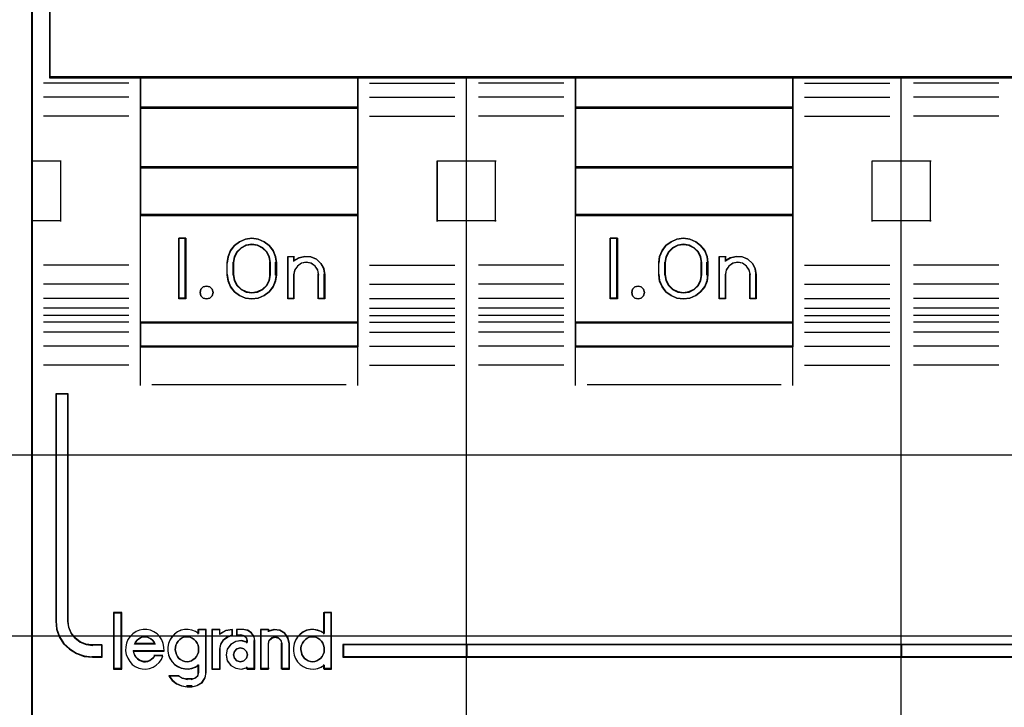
# Model space of a CAD drawing. Extents: x -543332 to -323966, y -9028 to 137422.
# Tile 152 of 250: x -442704 to -442297, y 25634 to 25919. Entities that reach past the tile are written whole.
import ezdxf

# ---------------------------------------------------------------- set-up
doc = ezdxf.new("R2010")
doc.units = 0
doc.header["$MEASUREMENT"] = 0
doc.layers.get('0').update_dxf_attribs({"color": 8})
doc.layers.add('30', color=7, linetype='Continuous')
doc.layers.add('45', color=8, linetype='Continuous')

# ---------------------------------------------------------------- blocks, each defined once
blk = doc.blocks.new('*U1119')
at = {"layer": '30', "color": 7}
blk.add_lwpolyline([(499.9802, -292.478694), (844.087401, -292.478694), (844.087401, -328.453624), (499.9802, -328.453624), (499.9802, -292.478694)], close=True, dxfattribs=at)
for points in [[(499.9802, -292.478694), (844.087401, -292.478694), (844.087401, -328.453624), (499.9802, -328.453624), (499.9802, -292.478694)], [(499.9802, -299.972919), (844.087401, -299.972919), (844.087401, -320.959398), (499.9802, -320.959398), (499.9802, -299.972919)]]:
    blk.add_lwpolyline(points, dxfattribs=at)
blk = doc.blocks.new('*U1123')
at = {"layer": '45', "color": 7}
blk.add_lwpolyline([(734.996973, -268.987078), (753.000435, -268.987078), (753.000435, -268.987078), (753.000435, -352.016739), (753.000435, -352.016739), (734.996973, -352.016739), (734.996973, -352.016739), (716.999358, -352.016739), (716.999358, -352.016739), (716.999358, -268.987078), (716.999358, -268.987078), (734.996973, -268.987078), (734.996973, -268.987078)], close=True, dxfattribs=at)
at = {"layer": '45', "color": 59}
blk.add_lwpolyline([(734.996974, -268.992375), (752.995133, -268.992375), (752.995133, -352.011443), (734.996974, -352.011443), (717.00466, -352.011443), (717.00466, -268.992375), (734.996974, -268.992375)], close=True, dxfattribs=at)
blk = doc.blocks.new('*U1124')
at = {"layer": '45', "color": 7}
for points in [[(770.994085, -268.997671), (752.971274, -268.997671), (752.971274, -351.066058), (770.994085, -351.066058), (789.00575, -351.066058), (807.028561, -351.066058), (807.028561, -268.997671), (789.00575, -268.997671), (770.994085, -268.997671)], [(775.496753, -305.340691), (784.503352, -305.340691), (789.006652, -305.340691), (793.515525, -305.340691), (802.527697, -305.340691), (806.273015, -305.340691), (806.273015, -301.924822), (806.273015, -301.287119), (798.771232, -301.043129), (791.263875, -300.876771), (783.756518, -300.799138), (776.243588, -300.799138), (768.736231, -300.876771), (761.2233, -301.043129), (753.721517, -301.287119), (753.721517, -301.924822), (753.721517, -305.340691), (757.472409, -305.340691), (766.479008, -305.340691), (770.993454, -305.340691), (775.496753, -305.340691)], [(766.507466, -306.59326), (766.507466, -305.303618), (757.470083, -305.303618), (757.470083, -306.59326), (766.507466, -306.59326)], [(775.481225, -305.303618), (775.481225, -306.59326), (784.518609, -306.59326), (784.518609, -305.303618), (775.481225, -305.303618)], [(766.507466, -306.558834), (757.470083, -306.558834), (757.470083, -309.069267), (766.507466, -309.069267), (766.507466, -306.558834)], [(775.481225, -306.558834), (775.481225, -309.069267), (784.518609, -309.069267), (784.518609, -306.558834), (775.481225, -306.558834)], [(766.507466, -311.042129), (766.507466, -309.032193), (757.470083, -309.032193), (757.470083, -311.042129), (766.507466, -311.042129)], [(784.518609, -311.042129), (784.518609, -309.032193), (775.481225, -309.032193), (775.481225, -311.042129), (784.518609, -311.042129)], [(766.507466, -315.485701), (766.507466, -311.007703), (757.470083, -311.007703), (757.470083, -315.485701), (766.507466, -315.485701)], [(775.481225, -311.007703), (775.481225, -315.485701), (784.518609, -315.485701), (784.518609, -311.007703), (775.481225, -311.007703)], [(759.365574, -311.987513), (759.365574, -314.497946), (759.079262, -314.497946), (759.079262, -311.987513), (759.365574, -311.987513)], [(761.080794, -312.991686), (761.120435, -312.735064), (761.222367, -312.495179), (761.380929, -312.283186), (761.596119, -312.126982), (761.839624, -312.026564), (762.100118, -311.987513), (762.360612, -312.026564), (762.60978, -312.126982), (762.819307, -312.283186), (762.983532, -312.495179), (763.085464, -312.735064), (763.119442, -312.991686), (763.119442, -313.493773), (763.085464, -313.755974), (762.983532, -313.99586), (762.819307, -314.202273), (762.60978, -314.358478), (762.360612, -314.464474), (762.100118, -314.497946), (761.839624, -314.464474), (761.596119, -314.358478), (761.380929, -314.202273), (761.222367, -313.99586), (761.120435, -313.755974), (761.080794, -313.493773), (761.080794, -312.991686)], [(762.875546, -313.49331), (762.875546, -312.989502), (762.835624, -312.754391), (762.727264, -312.552868), (762.55617, -312.384932), (762.33945, -312.272975), (762.099918, -312.23379), (761.860385, -312.272975), (761.655072, -312.384932), (761.478274, -312.552868), (761.369914, -312.754391), (761.329992, -312.989502), (761.329992, -313.49331), (761.369914, -313.72842), (761.478274, -313.941139), (761.655072, -314.103477), (761.860385, -314.209836), (762.099918, -314.249021), (762.33945, -314.209836), (762.55617, -314.103477), (762.727264, -313.941139), (762.835624, -313.72842), (762.875546, -313.49331)], [(777.23356, -311.987513), (777.23356, -314.497946), (776.941946, -314.497946), (776.941946, -311.987513), (777.23356, -311.987513)], [(780.477289, -312.126982), (780.681493, -312.283186), (780.851663, -312.495179), (780.953765, -312.735064), (780.982126, -312.991686), (780.982126, -313.493773), (780.953765, -313.755974), (780.851663, -313.99586), (780.681493, -314.202273), (780.477289, -314.358478), (780.233379, -314.464474), (779.972452, -314.497946), (779.70018, -314.464474), (779.45627, -314.358478), (779.246393, -314.202273), (779.087568, -313.99586), (778.979794, -313.755974), (778.951432, -313.493773), (778.951432, -312.991686), (778.979794, -312.735064), (779.087568, -312.495179), (779.246393, -312.283186), (779.45627, -312.126982), (779.70018, -312.026564), (779.972452, -311.987513), (780.233379, -312.026564), (780.477289, -312.126982)], [(780.73558, -313.49331), (780.73558, -312.989502), (780.695716, -312.754391), (780.587515, -312.552868), (780.41667, -312.384932), (780.200267, -312.272975), (779.972474, -312.23379), (779.733292, -312.272975), (779.516888, -312.384932), (779.346044, -312.552868), (779.237842, -312.754391), (779.197979, -312.989502), (779.197979, -313.49331), (779.237842, -313.72842), (779.346044, -313.941139), (779.516888, -314.103477), (779.733292, -314.209836), (779.972474, -314.249021), (780.200267, -314.209836), (780.41667, -314.103477), (780.587515, -313.941139), (780.695716, -313.72842), (780.73558, -313.49331)], [(763.586024, -314.497946), (763.586024, -312.734288), (763.83666, -312.734288), (763.83666, -312.91964), (764.053119, -312.790455), (764.292363, -312.734288), (764.548695, -312.756755), (764.776546, -312.852239), (764.958827, -313.026358), (765.078449, -313.239795), (765.118323, -313.486932), (765.118323, -314.497946), (764.861991, -314.497946), (764.861991, -313.486932), (764.827813, -313.295962), (764.719584, -313.133077), (764.548695, -313.020742), (764.355022, -312.981424), (764.155652, -313.020742), (763.99046, -313.133077), (763.876534, -313.295962), (763.83666, -313.486932), (763.83666, -314.497946), (763.586024, -314.497946)], [(782.40999, -312.756755), (782.638236, -312.852239), (782.826538, -313.026358), (782.940661, -313.239795), (782.98631, -313.486932), (782.98631, -314.497946), (782.73524, -314.497946), (782.73524, -313.486932), (782.689591, -313.295962), (782.581174, -313.133077), (782.415696, -313.020742), (782.215982, -312.981424), (782.021973, -313.020742), (781.850789, -313.133077), (781.742373, -313.295962), (781.708136, -313.486932), (781.708136, -314.497946), (781.45136, -314.497946), (781.45136, -312.734288), (781.708136, -312.734288), (781.708136, -312.91964), (781.913557, -312.790455), (782.164627, -312.734288), (782.40999, -312.756755)], [(760.456387, -314.095783), (760.492264, -314.231809), (760.456387, -314.367834), (760.360714, -314.462461), (760.223184, -314.497946), (760.091634, -314.462461), (759.989981, -314.367834), (759.954104, -314.231809), (759.989981, -314.095783), (760.091634, -314.001156), (760.223184, -313.965671), (760.360714, -314.001156), (760.456387, -314.095783)], [(778.315898, -314.095783), (778.3576, -314.231809), (778.315898, -314.367834), (778.22058, -314.462461), (778.095475, -314.497946), (777.952498, -314.462461), (777.85718, -314.367834), (777.827393, -314.231809), (777.85718, -314.095783), (777.952498, -314.001156), (778.095475, -313.965671), (778.22058, -314.001156), (778.315898, -314.095783)], [(766.507466, -315.451275), (757.470083, -315.451275), (757.470083, -316.476104), (766.507466, -316.476104), (766.507466, -315.451275)], [(775.481225, -315.451275), (775.481225, -316.476104), (784.518609, -316.476104), (784.518609, -315.451275), (775.481225, -315.451275)], [(754.483861, -327.840681), (754.483861, -318.422484), (753.978667, -318.422484), (753.978667, -327.840681), (754.012725, -328.171725), (754.120576, -328.480699), (754.307895, -328.767603), (754.551977, -328.999334), (754.835794, -329.175891), (755.159346, -329.291756), (755.505602, -329.324861), (755.908622, -329.324861), (755.908622, -328.833812), (755.505602, -328.833812), (755.238814, -328.79519), (754.989055, -328.701395), (754.784707, -328.54139), (754.620094, -328.331729), (754.523596, -328.094481), (754.483861, -327.840681)], [(754.483861, -327.840681), (754.483861, -318.422484), (753.978667, -318.422484), (753.978667, -327.840681), (754.012725, -328.171725), (754.120576, -328.480699), (754.307895, -328.767603), (754.551977, -328.999334), (754.835794, -329.175891), (755.159346, -329.291756), (755.505602, -329.324861), (755.908622, -329.324861), (755.908622, -328.833812), (755.505602, -328.833812), (755.238814, -328.79519), (754.989055, -328.701395), (754.784707, -328.54139), (754.620094, -328.331729), (754.523596, -328.094481), (754.483861, -327.840681)], [(756.698631, -329.804173), (756.698631, -327.497647), (756.383158, -327.497647), (756.383158, -329.804173), (756.698631, -329.804173)], [(771.01688, -328.80053), (765.873869, -328.80053), (765.873869, -329.324861), (771.01688, -329.324861), (771.01688, -328.80053)], [(770.982416, -328.80053), (770.982416, -329.324861), (789.017418, -329.324861), (789.017418, -328.80053), (770.982416, -328.80053)], [(789.017418, -329.324861), (789.017418, -328.80053), (770.982416, -328.80053), (770.982416, -329.324861), (789.017418, -329.324861)], [(788.982955, -328.80053), (788.982955, -329.324861), (806.021167, -329.324861), (806.021167, -328.80053), (788.982955, -328.80053)]]:
    blk.add_lwpolyline(points, close=True, dxfattribs=at)
at = {"layer": '45', "color": 139}
for points in [[(770.994085, -268.997671), (752.971274, -268.997671), (752.971274, -351.066058), (770.994085, -351.066058), (789.00575, -351.066058), (807.028561, -351.066058), (807.028561, -268.997671), (789.00575, -268.997671), (770.994085, -268.997671)], [(770.999384, -269.016208), (752.98718, -269.016208), (752.98718, -351.05017), (770.999384, -351.05017), (789.00045, -351.05017), (807.012655, -351.05017), (807.012655, -269.016208), (789.00045, -269.016208), (770.999384, -269.016208)], [(760.492264, -314.231809), (760.456387, -314.095783), (760.360714, -314.001156), (760.223184, -313.965671), (760.091634, -314.001156), (759.989981, -314.095783), (759.954104, -314.231809), (759.989981, -314.367834), (760.091634, -314.462461), (760.223184, -314.497946), (760.360714, -314.462461), (760.456387, -314.367834), (760.492264, -314.231809)], [(778.3576, -314.231809), (778.315898, -314.095783), (778.22058, -314.001156), (778.095475, -313.965671), (777.952498, -314.001156), (777.85718, -314.095783), (777.827393, -314.231809), (777.85718, -314.367834), (777.952498, -314.462461), (778.095475, -314.497946), (778.22058, -314.462461), (778.315898, -314.367834), (778.3576, -314.231809)], [(759.416182, -329.512878), (759.502856, -329.50717), (759.595309, -329.478629), (759.676205, -329.427255), (759.745545, -329.375881), (759.809107, -329.295966), (759.855333, -329.210343), (759.890003, -329.119012), (759.895781, -329.021973), (759.895781, -328.924933), (759.872668, -328.827894), (759.83222, -328.742271), (759.780215, -328.656648), (759.716654, -328.593857), (759.635757, -328.542483), (759.549083, -328.502526), (759.462408, -328.485401), (759.369955, -328.485401), (759.277502, -328.502526), (759.190828, -328.542483), (759.121488, -328.593857), (759.052148, -328.656648), (758.994365, -328.742271), (758.953917, -328.827894), (758.94236, -328.924933), (758.930804, -329.021973), (758.948139, -329.119012), (758.97703, -329.210343), (759.017478, -329.295966), (759.08104, -329.375881), (759.150379, -329.427255), (759.237054, -329.478629), (759.323729, -329.50717), (759.416182, -329.512878)], [(764.617515, -329.512878), (764.70419, -329.50717), (764.790865, -329.478629), (764.877539, -329.427255), (764.946879, -329.375881), (765.01044, -329.295966), (765.056667, -329.210343), (765.091337, -329.119012), (765.097115, -329.021973), (765.097115, -328.924933), (765.074002, -328.827894), (765.033554, -328.742271), (764.981549, -328.656648), (764.917987, -328.593857), (764.837091, -328.542483), (764.750416, -328.502526), (764.657964, -328.485401), (764.571289, -328.485401), (764.478836, -328.502526), (764.392161, -328.542483), (764.317043, -328.593857), (764.253482, -328.656648), (764.195699, -328.742271), (764.161029, -328.827894), (764.132138, -328.924933), (764.132138, -329.021973), (764.149473, -329.119012), (764.172586, -329.210343), (764.218812, -329.295966), (764.282374, -329.375881), (764.351713, -329.427255), (764.438388, -329.478629), (764.525063, -329.50717), (764.617515, -329.512878)], [(761.915871, -329.231138), (761.874401, -329.084399), (761.767765, -328.984616), (761.625583, -328.943529), (761.4834, -328.984616), (761.376764, -329.084399), (761.335294, -329.231138), (761.376764, -329.372008), (761.4834, -329.477661), (761.625583, -329.512878), (761.767765, -329.477661), (761.874401, -329.372008), (761.915871, -329.231138)]]:
    blk.add_lwpolyline(points, close=True, dxfattribs=at)
for points in [[(753.721517, -297.478375), (753.721517, -305.340691)], [(806.273015, -305.303618), (753.721517, -305.303618)], [(757.470083, -305.303618), (757.470083, -316.476104)], [(757.470083, -305.303618), (766.507466, -305.303618)], [(766.470352, -305.303618), (766.470352, -316.476104)], [(770.982416, -351.066058), (770.982416, -305.303618)], [(775.481225, -305.303618), (775.481225, -316.476104)], [(775.481225, -305.303618), (784.518609, -305.303618)], [(784.481495, -305.303618), (784.481495, -316.476104)], [(788.982955, -351.066058), (788.982955, -305.303618)], [(757.006151, -305.557839), (753.472319, -305.557839)], [(766.9767, -305.557839), (770.510532, -305.557839)], [(775.011992, -305.557839), (771.47816, -305.557839)], [(784.98254, -305.557839), (788.521674, -305.557839)], [(793.023134, -305.557839), (789.489303, -305.557839)], [(757.006151, -306.145725), (753.472319, -306.145725)], [(766.9767, -306.145725), (770.510532, -306.145725)], [(775.011992, -306.145725), (771.47816, -306.145725)], [(784.98254, -306.145725), (788.521674, -306.145725)], [(793.023134, -306.145725), (789.489303, -306.145725)], [(757.470083, -306.558834), (766.507466, -306.558834)], [(775.481225, -306.558834), (784.518609, -306.558834)], [(757.006151, -306.937518), (753.472319, -306.937518)], [(766.9767, -306.937518), (770.510532, -306.937518)], [(775.011992, -306.937518), (771.47816, -306.937518)], [(784.98254, -306.937518), (788.521674, -306.937518)], [(793.023134, -306.937518), (789.489303, -306.937518)], [(752.971274, -308.78062), (754.209308, -308.78062)], [(754.172193, -308.78062), (754.172193, -311.285757)], [(769.773543, -311.285757), (769.773543, -308.78062)], [(769.773543, -308.78062), (771.01688, -308.78062)], [(770.982416, -308.78062), (772.215148, -308.78062)], [(772.180685, -308.78062), (772.180685, -311.285757)], [(787.784686, -311.285757), (787.784686, -308.78062)], [(787.784686, -308.78062), (789.017418, -308.78062)], [(788.982955, -308.78062), (790.226291, -308.78062)], [(790.191827, -308.78062), (790.191827, -311.285757)], [(757.470083, -309.032193), (766.507466, -309.032193)], [(775.481225, -309.032193), (784.518609, -309.032193)], [(757.470083, -311.007703), (766.507466, -311.007703)], [(775.481225, -311.007703), (784.518609, -311.007703)], [(752.971274, -311.248683), (754.209308, -311.248683)], [(769.773543, -311.248683), (771.01688, -311.248683)], [(770.982416, -311.248683), (772.215148, -311.248683)], [(787.784686, -311.248683), (789.017418, -311.248683)], [(788.982955, -311.248683), (790.226291, -311.248683)], [(759.365574, -311.987513), (759.079262, -311.987513)], [(759.079262, -311.987513), (759.079262, -314.497946)], [(759.33111, -311.987513), (759.33111, -314.497946)], [(763.119442, -313.012342), (763.085464, -312.750441), (762.983532, -312.505621), (762.819307, -312.289268), (762.60978, -312.12985), (762.360612, -312.027368), (762.100118, -311.987513), (761.839624, -312.027368), (761.596119, -312.12985), (761.380929, -312.289268), (761.222367, -312.505621), (761.120435, -312.750441), (761.080794, -313.012342)], [(762.875546, -313.012342), (762.835624, -312.770126), (762.727264, -312.562512), (762.55617, -312.3895), (762.33945, -312.274159), (762.099918, -312.23379), (761.860385, -312.274159), (761.655072, -312.3895), (761.478274, -312.562512), (761.369914, -312.770126), (761.329992, -313.012342)], [(777.23356, -311.987513), (776.941946, -311.987513)], [(776.941946, -311.987513), (776.941946, -314.497946)], [(777.196446, -311.987513), (777.196446, -314.497946)], [(780.982126, -313.012342), (780.953765, -312.750441), (780.851663, -312.505621), (780.681493, -312.289268), (780.477289, -312.12985), (780.233379, -312.027368), (779.972452, -311.987513), (779.70018, -312.027368), (779.45627, -312.12985), (779.246393, -312.289268), (779.087568, -312.505621), (778.979794, -312.750441), (778.951432, -313.012342)], [(780.73558, -313.012342), (780.695716, -312.770126), (780.587515, -312.562512), (780.41667, -312.3895), (780.200267, -312.274159), (779.972474, -312.23379), (779.733292, -312.274159), (779.516888, -312.3895), (779.346044, -312.562512), (779.237842, -312.770126), (779.197979, -313.012342)], [(761.080794, -313.507543), (761.080794, -312.977916)], [(761.329992, -313.507543), (761.329992, -312.977916)], [(762.838432, -313.507543), (762.838432, -312.977916)], [(763.084978, -313.507543), (763.084978, -312.977916)], [(763.586024, -312.734288), (763.867034, -312.734288)], [(763.586024, -312.734288), (763.586024, -314.497946)], [(763.829919, -312.734288), (763.829919, -312.951435)], [(765.118323, -313.507543), (765.07824, -313.253638), (764.957989, -313.034357), (764.774749, -312.855469), (764.545699, -312.75737), (764.288019, -312.734288), (764.047517, -312.791993), (763.829919, -312.924716)], [(764.869126, -313.507543), (764.834486, -313.307462), (764.724792, -313.136804), (764.551591, -313.019109), (764.355296, -312.977916), (764.153228, -313.019109), (763.9858, -313.136804), (763.870333, -313.307462), (763.829919, -313.507543)], [(778.951432, -313.507543), (778.951432, -312.977916)], [(779.197979, -313.507543), (779.197979, -312.977916)], [(780.701116, -313.507543), (780.701116, -312.977916)], [(780.945012, -313.507543), (780.945012, -312.977916)], [(781.45136, -312.734288), (781.737672, -312.734288)], [(781.45136, -312.734288), (781.45136, -314.497946)], [(781.703208, -312.734288), (781.703208, -312.951435)], [(782.98631, -313.507543), (782.940485, -313.253638), (782.825922, -313.034357), (782.636894, -312.855469), (782.407768, -312.75737), (782.161459, -312.734288), (781.909421, -312.791993), (781.703208, -312.924716)], [(782.742415, -313.507543), (782.696228, -313.307462), (782.586534, -313.136804), (782.419106, -313.019109), (782.217038, -312.977916), (782.020743, -313.019109), (781.847542, -313.136804), (781.737848, -313.307462), (781.703208, -313.507543)], [(757.006151, -313.097082), (753.472319, -313.097082)], [(761.080794, -313.470469), (761.120435, -313.738755), (761.222367, -313.984208), (761.380929, -314.195411), (761.596119, -314.355241), (761.839624, -314.463697), (762.100118, -314.497946), (762.360612, -314.463697), (762.60978, -314.355241), (762.819307, -314.195411), (762.983532, -313.984208), (763.085464, -313.738755), (763.119442, -313.470469)], [(761.329992, -313.470469), (761.369914, -313.712686), (761.478274, -313.931834), (761.655072, -314.099078), (761.860385, -314.208652), (762.099918, -314.249021), (762.33945, -314.208652), (762.55617, -314.099078), (762.727264, -313.931834), (762.835624, -313.712686), (762.875546, -313.470469)], [(763.829919, -313.470469), (763.829919, -314.497946)], [(764.832011, -313.470469), (764.832011, -314.497946)], [(765.08386, -313.470469), (765.08386, -314.497946)], [(766.9767, -313.097082), (770.510532, -313.097082)], [(775.011992, -313.097082), (771.47816, -313.097082)], [(778.951432, -313.470469), (778.979794, -313.738755), (779.087568, -313.984208), (779.246393, -314.195411), (779.45627, -314.355241), (779.70018, -314.463697), (779.972452, -314.497946), (780.233379, -314.463697), (780.477289, -314.355241), (780.681493, -314.195411), (780.851663, -313.984208), (780.953765, -313.738755), (780.982126, -313.470469)], [(779.197979, -313.470469), (779.237842, -313.712686), (779.346044, -313.931834), (779.516888, -314.099078), (779.733292, -314.208652), (779.972474, -314.249021), (780.200267, -314.208652), (780.41667, -314.099078), (780.587515, -313.931834), (780.695716, -313.712686), (780.73558, -313.470469)], [(781.703208, -313.470469), (781.703208, -314.497946)], [(782.7053, -313.470469), (782.7053, -314.497946)], [(782.951846, -313.470469), (782.951846, -314.497946)], [(784.98254, -313.097082), (788.521674, -313.097082)], [(793.023134, -313.097082), (789.489303, -313.097082)], [(757.006151, -313.883579), (753.472319, -313.883579)], [(766.9767, -313.883579), (770.510532, -313.883579)], [(775.011992, -313.883579), (771.47816, -313.883579)], [(784.98254, -313.883579), (788.521674, -313.883579)], [(793.023134, -313.883579), (789.489303, -313.883579)], [(757.006151, -314.484706), (753.472319, -314.484706)], [(759.365574, -314.460872), (759.079262, -314.460872)], [(763.586024, -314.460872), (763.867034, -314.460872)], [(764.832011, -314.460872), (765.118323, -314.460872)], [(766.9767, -314.484706), (770.510532, -314.484706)], [(775.011992, -314.484706), (771.47816, -314.484706)], [(777.23356, -314.460872), (776.941946, -314.460872)], [(781.45136, -314.460872), (781.737672, -314.460872)], [(782.7053, -314.460872), (782.98631, -314.460872)], [(784.98254, -314.484706), (788.521674, -314.484706)], [(793.023134, -314.484706), (789.489303, -314.484706)], [(757.006151, -314.879278), (753.472319, -314.879278)], [(766.9767, -314.879278), (770.510532, -314.879278)], [(775.011992, -314.879278), (771.47816, -314.879278)], [(784.98254, -314.879278), (788.521674, -314.879278)], [(793.023134, -314.879278), (789.489303, -314.879278)], [(757.006151, -315.175869), (753.472319, -315.175869)], [(757.006151, -315.461868), (753.472319, -315.461868)], [(757.470083, -315.451275), (766.507466, -315.451275)], [(766.9767, -315.175869), (770.510532, -315.175869)], [(766.9767, -315.461868), (770.510532, -315.461868)], [(775.011992, -315.175869), (771.47816, -315.175869)], [(775.011992, -315.461868), (771.47816, -315.461868)], [(775.481225, -315.451275), (784.518609, -315.451275)], [(784.98254, -315.175869), (788.521674, -315.175869)], [(784.98254, -315.461868), (788.521674, -315.461868)], [(793.023134, -315.175869), (789.489303, -315.175869)], [(793.023134, -315.461868), (789.489303, -315.461868)], [(757.006151, -315.869681), (753.472319, -315.869681)], [(766.9767, -315.869681), (770.510532, -315.869681)], [(775.011992, -315.869681), (771.47816, -315.869681)], [(784.98254, -315.869681), (788.521674, -315.869681)], [(793.023134, -315.869681), (789.489303, -315.869681)], [(757.006151, -316.457567), (753.472319, -316.457567)], [(757.470083, -316.441678), (766.507466, -316.441678)], [(757.470083, -316.441678), (757.470083, -318.078226)], [(766.470352, -316.441678), (766.470352, -318.078226)], [(766.9767, -316.457567), (770.510532, -316.457567)], [(775.011992, -316.457567), (771.47816, -316.457567)], [(775.481225, -316.441678), (784.518609, -316.441678)], [(775.481225, -316.441678), (775.481225, -318.078226)], [(784.481495, -316.441678), (784.481495, -318.078226)], [(784.98254, -316.457567), (788.521674, -316.457567)], [(793.023134, -316.457567), (789.489303, -316.457567)], [(757.006151, -317.244063), (753.472319, -317.244063)], [(766.9767, -317.244063), (770.510532, -317.244063)], [(775.011992, -317.244063), (771.47816, -317.244063)], [(784.98254, -317.244063), (788.521674, -317.244063)], [(793.023134, -317.244063), (789.489303, -317.244063)], [(757.965826, -318.041152), (766.011723, -318.041152)], [(775.976969, -318.041152), (784.022865, -318.041152)], [(753.978667, -318.422484), (753.978667, -327.844552)], [(753.978667, -318.422484), (754.508875, -318.422484)], [(754.474411, -318.422484), (754.474411, -327.844552)], [(756.367251, -327.47911), (756.367251, -329.820062)], [(756.367251, -327.47911), (756.714537, -327.47911)], [(756.680074, -327.47911), (756.680074, -329.820062)], [(765.062651, -327.47911), (765.062651, -328.37418)], [(765.062651, -327.47911), (765.404635, -327.47911)], [(765.367521, -327.47911), (765.367521, -329.820062)], [(753.978667, -327.810127), (754.012845, -328.147986), (754.121074, -328.46332), (754.309052, -328.756132), (754.553992, -328.992633), (754.838806, -329.172824), (755.163494, -329.291075), (755.510967, -329.324861)], [(754.474411, -327.810127), (754.514722, -328.072027), (754.612619, -328.316848), (754.779619, -328.5332), (754.98693, -328.698312), (755.24031, -328.795101), (755.510967, -328.834955)], [(758.464221, -329.072384), (758.452819, -328.914978), (758.430014, -328.763194), (758.367302, -328.611409), (758.287486, -328.482112), (758.179164, -328.364057), (758.048037, -328.274111), (757.905508, -328.212273), (757.751577, -328.184165), (757.597646, -328.172921), (757.443715, -328.206651), (757.306887, -328.268489), (757.175761, -328.352814), (757.067439, -328.465247), (756.970519, -328.594544), (756.913507, -328.746329), (756.879301, -328.898113), (756.873599, -329.055519), (756.902105, -329.218547), (756.959117, -329.370331), (757.044634, -329.499629), (757.141554, -329.623305), (757.27268, -329.713251), (757.415209, -329.780711), (757.557738, -329.808819), (757.711669, -329.820062), (757.8656, -329.797575), (758.01383, -329.735737), (758.144957, -329.651413), (758.25898, -329.544602), (758.355899, -329.415304), (758.418612, -329.269141)], [(758.101029, -328.784641), (758.054627, -328.697631), (757.990825, -328.62305), (757.921221, -328.5609), (757.840018, -328.52361), (757.753014, -328.48632), (757.66601, -328.480105), (757.579006, -328.48632), (757.492003, -328.52361), (757.416599, -328.5609), (757.346996, -328.62305), (757.283193, -328.697631), (757.236791, -328.784641)], [(759.895781, -328.341571), (759.769678, -328.257246), (759.620647, -328.206651), (759.465883, -328.172921), (759.322584, -328.184165), (759.167821, -328.212273), (759.024522, -328.279733), (758.90415, -328.3753), (758.795243, -328.487733), (758.709263, -328.617031), (758.651943, -328.763194), (758.623284, -328.9206), (758.623284, -329.078005), (758.651943, -329.235411), (758.709263, -329.375952), (758.795243, -329.516493), (758.90415, -329.628926), (759.024522, -329.713251), (759.167821, -329.780711), (759.322584, -329.808819), (759.465883, -329.820062), (759.620647, -329.797575), (759.769678, -329.741359), (759.895781, -329.657034)], [(759.858667, -328.172921), (759.858667, -328.37418)], [(759.858667, -328.172921), (760.213906, -328.172921)], [(760.176791, -328.172921), (760.176791, -329.973654)], [(760.444546, -328.172921), (760.444546, -329.820062)], [(760.444546, -328.172921), (760.791831, -328.172921)], [(761.303482, -328.172921), (761.012617, -328.232504), (760.757368, -328.384772)], [(760.757368, -328.172921), (760.757368, -328.384772)], [(761.303482, -328.403309), (761.095721, -328.479374), (760.911704, -328.61395), (760.79892, -328.801185), (760.757368, -329.017677)], [(761.269018, -328.172921), (761.269018, -328.440383)], [(761.462544, -328.172921), (761.462544, -328.440383)], [(761.767413, -328.172921), (761.462544, -328.172921)], [(761.462544, -328.403309), (761.68258, -328.403309)], [(761.915871, -328.670771), (761.87762, -328.53704), (761.781994, -328.441518), (761.648116, -328.403309)], [(762.223391, -328.670771), (762.193325, -328.481114), (762.079071, -328.321091), (761.916712, -328.214409), (761.730298, -328.172921)], [(762.461985, -328.172921), (762.461985, -329.820062)], [(762.461985, -328.172921), (762.814572, -328.172921)], [(763.665555, -328.784641), (763.60751, -328.539953), (763.4682, -328.341872), (763.253432, -328.207877), (763.00964, -328.172921), (762.777458, -328.248658)], [(762.777458, -328.172921), (762.777458, -328.278847)], [(763.352733, -328.784641), (763.311218, -328.629265), (763.210397, -328.52361), (763.068061, -328.480105), (762.919794, -328.52361), (762.807111, -328.629265), (762.777458, -328.784641)], [(765.097115, -328.341571), (764.96528, -328.257246), (764.827712, -328.206651), (764.672949, -328.172921), (764.523918, -328.184165), (764.369155, -328.212273), (764.225855, -328.279733), (764.105484, -328.3753), (763.996576, -328.487733), (763.910597, -328.617031), (763.853277, -328.763194), (763.824617, -328.9206), (763.824617, -329.078005), (763.853277, -329.235411), (763.910597, -329.375952), (763.996576, -329.516493), (764.105484, -329.628926), (764.225855, -329.713251), (764.369155, -329.780711), (764.523918, -329.808819), (764.672949, -329.820062), (764.827712, -329.797575), (764.96528, -329.741359), (765.097115, -329.657034)], [(755.476503, -328.80053), (755.908622, -328.80053)], [(755.871508, -328.80053), (755.871508, -329.324861)], [(757.236791, -328.750215), (758.101029, -328.750215)], [(760.444546, -329.820062), (760.791831, -329.820062), (760.791831, -328.980603)], [(761.915871, -328.709974), (761.678595, -328.636345), (761.435531, -328.670327), (761.227191, -328.789266), (761.076723, -328.993159), (761.030425, -329.231035), (761.076723, -329.468912), (761.227191, -329.667142), (761.435531, -329.78608), (761.678595, -329.820062), (761.915871, -329.752097)], [(761.881408, -328.636345), (761.881408, -328.742271)], [(762.188928, -328.636345), (762.188928, -329.820062)], [(762.777458, -328.750215), (762.777458, -329.820062)], [(763.318269, -328.750215), (763.318269, -329.820062)], [(763.631092, -328.750215), (763.631092, -329.820062)], [(765.873869, -328.80053), (806.021167, -328.80053)], [(765.873869, -328.80053), (765.873869, -329.324861)], [(755.476503, -329.290435), (755.908622, -329.290435)], [(757.191724, -329.052103), (758.464221, -329.052103)], [(757.191724, -329.052103), (757.214942, -329.159816), (757.249769, -329.249578), (757.30201, -329.327371), (757.371665, -329.39918), (757.44132, -329.447053), (757.528388, -329.488942), (757.615456, -329.512878), (757.702525, -329.512878), (757.795398, -329.50091), (757.882466, -329.465005), (757.952121, -329.411149), (758.021775, -329.345323), (758.079821, -329.261546)], [(758.045358, -329.245417), (758.419154, -329.245417)], [(765.873869, -329.290435), (806.021167, -329.290435)], [(756.367251, -329.785636), (756.714537, -329.785636)], [(759.858667, -329.6241), (759.858667, -329.973654)], [(761.881408, -329.719433), (761.881408, -329.820062)], [(761.881408, -329.785636), (762.223391, -329.785636)], [(762.461985, -329.785636), (762.814572, -329.785636)], [(763.318269, -329.785636), (763.665555, -329.785636)], [(765.062651, -329.6241), (765.062651, -329.820062)], [(765.062651, -329.785636), (765.404635, -329.785636)], [(758.668351, -330.076931), (758.802401, -330.266793), (758.983076, -330.421055), (759.19872, -330.515986), (759.43185, -330.545651)], [(758.668351, -330.076931), (759.087215, -330.076931)], [(759.052751, -330.076931), (759.223957, -330.195104), (759.43185, -330.243764)], [(759.58561, -330.545651), (759.82863, -330.499003), (760.030159, -330.376553), (760.166487, -330.166637), (760.213906, -329.939228)], [(759.58561, -330.243764), (759.74386, -330.200259), (759.857801, -330.094604), (759.895781, -329.939228)], [(759.397386, -330.209338), (759.622724, -330.209338)], [(759.622724, -330.511226), (759.397386, -330.511226)]]:
    blk.add_lwpolyline(points, dxfattribs=at)
at = {"layer": '45', "color": 59}
for points in [[(775.496753, -305.340691), (784.503352, -305.340691), (789.006652, -305.340691), (793.515525, -305.340691), (802.527697, -305.340691), (806.273015, -305.340691), (806.273015, -301.924822), (806.273015, -301.287119), (798.771232, -301.043129), (791.263875, -300.876771), (783.756518, -300.799138), (776.243588, -300.799138), (768.736231, -300.876771), (761.2233, -301.043129), (753.721517, -301.287119), (753.721517, -301.924822), (753.721517, -305.340691), (757.472409, -305.340691), (766.479008, -305.340691), (770.993454, -305.340691), (775.496753, -305.340691)], [(775.499932, -305.322154), (784.50017, -305.322154), (789.000289, -305.322154), (793.505977, -305.322154), (802.511785, -305.322154), (806.254458, -305.322154), (806.254458, -301.932178), (806.254458, -301.299309), (798.757973, -301.057168), (791.255918, -300.892072), (783.753863, -300.815027), (776.246239, -300.815027), (768.744184, -300.892072), (761.23656, -301.057168), (753.740074, -301.299309), (753.740074, -301.932178), (753.740074, -305.322154), (757.488317, -305.322154), (766.488555, -305.322154), (770.999813, -305.322154), (775.499932, -305.322154)], [(766.507466, -306.59326), (766.507466, -305.303618), (757.470083, -305.303618), (757.470083, -306.59326), (766.507466, -306.59326)], [(766.488909, -306.577371), (766.488909, -305.319506), (757.485989, -305.319506), (757.485989, -306.577371), (766.488909, -306.577371)], [(775.481225, -305.303618), (775.481225, -306.59326), (784.518609, -306.59326), (784.518609, -305.303618), (775.481225, -305.303618)], [(775.499783, -305.319506), (775.499783, -306.577371), (784.502703, -306.577371), (784.502703, -305.319506), (775.499783, -305.319506)], [(766.507466, -306.558834), (757.470083, -306.558834), (757.470083, -309.069267), (766.507466, -309.069267), (766.507466, -306.558834)], [(775.481225, -306.558834), (775.481225, -309.069267), (784.518609, -309.069267), (784.518609, -306.558834), (775.481225, -306.558834)], [(766.488909, -306.574723), (757.485989, -306.574723), (757.485989, -309.05073), (766.488909, -309.05073), (766.488909, -306.574723)], [(775.499783, -306.574723), (775.499783, -309.05073), (784.502703, -309.05073), (784.502703, -306.574723), (775.499783, -306.574723)], [(766.507466, -311.042129), (766.507466, -309.032193), (757.470083, -309.032193), (757.470083, -311.042129), (766.507466, -311.042129)], [(766.488909, -311.02624), (766.488909, -309.05073), (757.485989, -309.05073), (757.485989, -311.02624), (766.488909, -311.02624)], [(784.518609, -311.042129), (784.518609, -309.032193), (775.481225, -309.032193), (775.481225, -311.042129), (784.518609, -311.042129)], [(784.502703, -311.02624), (784.502703, -309.05073), (775.499783, -309.05073), (775.499783, -311.02624), (784.502703, -311.02624)], [(766.507466, -315.485701), (766.507466, -311.007703), (757.470083, -311.007703), (757.470083, -315.485701), (766.507466, -315.485701)], [(775.481225, -311.007703), (775.481225, -315.485701), (784.518609, -315.485701), (784.518609, -311.007703), (775.481225, -311.007703)], [(759.365574, -311.987513), (759.365574, -314.497946), (759.079262, -314.497946), (759.079262, -311.987513), (759.365574, -311.987513)], [(761.080794, -312.991686), (761.120435, -312.735064), (761.222367, -312.495179), (761.380929, -312.283186), (761.596119, -312.126982), (761.839624, -312.026564), (762.100118, -311.987513), (762.360612, -312.026564), (762.60978, -312.126982), (762.819307, -312.283186), (762.983532, -312.495179), (763.085464, -312.735064), (763.119442, -312.991686), (763.119442, -313.493773), (763.085464, -313.755974), (762.983532, -313.99586), (762.819307, -314.202273), (762.60978, -314.358478), (762.360612, -314.464474), (762.100118, -314.497946), (761.839624, -314.464474), (761.596119, -314.358478), (761.380929, -314.202273), (761.222367, -313.99586), (761.120435, -313.755974), (761.080794, -313.493773), (761.080794, -312.991686)], [(762.875546, -313.49331), (762.875546, -312.989502), (762.835624, -312.754391), (762.727264, -312.552868), (762.55617, -312.384932), (762.33945, -312.272975), (762.099918, -312.23379), (761.860385, -312.272975), (761.655072, -312.384932), (761.478274, -312.552868), (761.369914, -312.754391), (761.329992, -312.989502), (761.329992, -313.49331), (761.369914, -313.72842), (761.478274, -313.941139), (761.655072, -314.103477), (761.860385, -314.209836), (762.099918, -314.249021), (762.33945, -314.209836), (762.55617, -314.103477), (762.727264, -313.941139), (762.835624, -313.72842), (762.875546, -313.49331)], [(762.85964, -313.489337), (762.85964, -312.993474), (762.82054, -312.762071), (762.71441, -312.563726), (762.546837, -312.398438), (762.334578, -312.288246), (762.099976, -312.249679), (761.865374, -312.288246), (761.664287, -312.398438), (761.491128, -312.563726), (761.384998, -312.762071), (761.345898, -312.993474), (761.345898, -313.489337), (761.384998, -313.72074), (761.491128, -313.930105), (761.664287, -314.089883), (761.865374, -314.194565), (762.099976, -314.233133), (762.334578, -314.194565), (762.546837, -314.089883), (762.71441, -313.930105), (762.82054, -313.72074), (762.85964, -313.489337)], [(777.23356, -311.987513), (777.23356, -314.497946), (776.941946, -314.497946), (776.941946, -311.987513), (777.23356, -311.987513)], [(780.477289, -312.126982), (780.681493, -312.283186), (780.851663, -312.495179), (780.953765, -312.735064), (780.982126, -312.991686), (780.982126, -313.493773), (780.953765, -313.755974), (780.851663, -313.99586), (780.681493, -314.202273), (780.477289, -314.358478), (780.233379, -314.464474), (779.972452, -314.497946), (779.70018, -314.464474), (779.45627, -314.358478), (779.246393, -314.202273), (779.087568, -313.99586), (778.979794, -313.755974), (778.951432, -313.493773), (778.951432, -312.991686), (778.979794, -312.735064), (779.087568, -312.495179), (779.246393, -312.283186), (779.45627, -312.126982), (779.70018, -312.026564), (779.972452, -311.987513), (780.233379, -312.026564), (780.477289, -312.126982)], [(780.73558, -313.49331), (780.73558, -312.989502), (780.695716, -312.754391), (780.587515, -312.552868), (780.41667, -312.384932), (780.200267, -312.272975), (779.972474, -312.23379), (779.733292, -312.272975), (779.516888, -312.384932), (779.346044, -312.552868), (779.237842, -312.754391), (779.197979, -312.989502), (779.197979, -313.49331), (779.237842, -313.72842), (779.346044, -313.941139), (779.516888, -314.103477), (779.733292, -314.209836), (779.972474, -314.249021), (780.200267, -314.209836), (780.41667, -314.103477), (780.587515, -313.941139), (780.695716, -313.72842), (780.73558, -313.49331)], [(780.719674, -313.489337), (780.719674, -312.993474), (780.680635, -312.762071), (780.574672, -312.563726), (780.407362, -312.398438), (780.195436, -312.288246), (779.972356, -312.249679), (779.738122, -312.288246), (779.526197, -312.398438), (779.358887, -312.563726), (779.252924, -312.762071), (779.213885, -312.993474), (779.213885, -313.489337), (779.252924, -313.72074), (779.358887, -313.930105), (779.526197, -314.089883), (779.738122, -314.194565), (779.972356, -314.233133), (780.195436, -314.194565), (780.407362, -314.089883), (780.574672, -313.930105), (780.680635, -313.72074), (780.719674, -313.489337)], [(763.586024, -314.497946), (763.586024, -312.734288), (763.83666, -312.734288), (763.83666, -312.91964), (764.053119, -312.790455), (764.292363, -312.734288), (764.548695, -312.756755), (764.776546, -312.852239), (764.958827, -313.026358), (765.078449, -313.239795), (765.118323, -313.486932), (765.118323, -314.497946), (764.861991, -314.497946), (764.861991, -313.486932), (764.827813, -313.295962), (764.719584, -313.133077), (764.548695, -313.020742), (764.355022, -312.981424), (764.155652, -313.020742), (763.99046, -313.133077), (763.876534, -313.295962), (763.83666, -313.486932), (763.83666, -314.497946), (763.586024, -314.497946)], [(782.40999, -312.756755), (782.638236, -312.852239), (782.826538, -313.026358), (782.940661, -313.239795), (782.98631, -313.486932), (782.98631, -314.497946), (782.73524, -314.497946), (782.73524, -313.486932), (782.689591, -313.295962), (782.581174, -313.133077), (782.415696, -313.020742), (782.215982, -312.981424), (782.021973, -313.020742), (781.850789, -313.133077), (781.742373, -313.295962), (781.708136, -313.486932), (781.708136, -314.497946), (781.45136, -314.497946), (781.45136, -312.734288), (781.708136, -312.734288), (781.708136, -312.91964), (781.913557, -312.790455), (782.164627, -312.734288), (782.40999, -312.756755)], [(760.456387, -314.095783), (760.492264, -314.231809), (760.456387, -314.367834), (760.360714, -314.462461), (760.223184, -314.497946), (760.091634, -314.462461), (759.989981, -314.367834), (759.954104, -314.231809), (759.989981, -314.095783), (760.091634, -314.001156), (760.223184, -313.965671), (760.360714, -314.001156), (760.456387, -314.095783)], [(778.315898, -314.095783), (778.3576, -314.231809), (778.315898, -314.367834), (778.22058, -314.462461), (778.095475, -314.497946), (777.952498, -314.462461), (777.85718, -314.367834), (777.827393, -314.231809), (777.85718, -314.095783), (777.952498, -314.001156), (778.095475, -313.965671), (778.22058, -314.001156), (778.315898, -314.095783)], [(766.507466, -315.451275), (757.470083, -315.451275), (757.470083, -316.476104), (766.507466, -316.476104), (766.507466, -315.451275)], [(766.488909, -315.467164), (757.485989, -315.467164), (757.485989, -316.460215), (766.488909, -316.460215), (766.488909, -315.467164)], [(775.481225, -315.451275), (775.481225, -316.476104), (784.518609, -316.476104), (784.518609, -315.451275), (775.481225, -315.451275)], [(775.499783, -315.467164), (775.499783, -316.460215), (784.502703, -316.460215), (784.502703, -315.467164), (775.499783, -315.467164)], [(754.483861, -327.840681), (754.483861, -318.422484), (753.978667, -318.422484), (753.978667, -327.840681), (754.012725, -328.171725), (754.120576, -328.480699), (754.307895, -328.767603), (754.551977, -328.999334), (754.835794, -329.175891), (755.159346, -329.291756), (755.505602, -329.324861), (755.908622, -329.324861), (755.908622, -328.833812), (755.505602, -328.833812), (755.238814, -328.79519), (754.989055, -328.701395), (754.784707, -328.54139), (754.620094, -328.331729), (754.523596, -328.094481), (754.483861, -327.840681)], [(754.483861, -327.840681), (754.483861, -318.422484), (753.978667, -318.422484), (753.978667, -327.840681), (754.012725, -328.171725), (754.120576, -328.480699), (754.307895, -328.767603), (754.551977, -328.999334), (754.835794, -329.175891), (755.159346, -329.291756), (755.505602, -329.324861), (755.908622, -329.324861), (755.908622, -328.833812), (755.505602, -328.833812), (755.238814, -328.79519), (754.989055, -328.701395), (754.784707, -328.54139), (754.620094, -328.331729), (754.523596, -328.094481), (754.483861, -327.840681)], [(754.490746, -327.829118), (754.490746, -318.438373), (753.994574, -318.438373), (753.994574, -327.829118), (754.028024, -328.159197), (754.133948, -328.467271), (754.317922, -328.753339), (754.557646, -328.984394), (754.836395, -329.160436), (755.154168, -329.275964), (755.494242, -329.308972), (755.890065, -329.308972), (755.890065, -328.819355), (755.494242, -328.819355), (755.232218, -328.780846), (754.986919, -328.687323), (754.78622, -328.527785), (754.624546, -328.318735), (754.529771, -328.082178), (754.490746, -327.829118)], [(754.490746, -327.829118), (754.490746, -318.438373), (753.994574, -318.438373), (753.994574, -327.829118), (754.028024, -328.159197), (754.133948, -328.467271), (754.317922, -328.753339), (754.557646, -328.984394), (754.836395, -329.160436), (755.154168, -329.275964), (755.494242, -329.308972), (755.890065, -329.308972), (755.890065, -328.819355), (755.494242, -328.819355), (755.232218, -328.780846), (754.986919, -328.687323), (754.78622, -328.527785), (754.624546, -328.318735), (754.529771, -328.082178), (754.490746, -327.829118)], [(756.714537, -329.820062), (756.714537, -327.47911), (756.367251, -327.47911), (756.367251, -329.820062), (756.714537, -329.820062)], [(763.824617, -328.926142), (763.824617, -329.082578), (763.853138, -329.239014), (763.910178, -329.378689), (763.995738, -329.518364), (764.104115, -329.630104), (764.2239, -329.713909), (764.366501, -329.780953), (764.52051, -329.808888), (764.668815, -329.820062), (764.822824, -329.797714), (764.95972, -329.741844), (765.090913, -329.658039), (765.090913, -329.820062), (765.404635, -329.820062), (765.404635, -327.47911), (765.090913, -327.47911), (765.090913, -328.350681), (764.95972, -328.266876), (764.822824, -328.216593), (764.668815, -328.183071), (764.52051, -328.194245), (764.366501, -328.22218), (764.2239, -328.289224), (764.104115, -328.384203), (763.995738, -328.495943), (763.910178, -328.624444), (763.853138, -328.769706), (763.824617, -328.926142)], [(756.879301, -328.898113), (756.873599, -329.055519), (756.902105, -329.218547), (756.959117, -329.370331), (757.044634, -329.499629), (757.141554, -329.623305), (757.27268, -329.713251), (757.415209, -329.780711), (757.557738, -329.808819), (757.711669, -329.820062), (757.8656, -329.797575), (758.01383, -329.735737), (758.144957, -329.651413), (758.25898, -329.544602), (758.355899, -329.415304), (758.418612, -329.269141), (758.070842, -329.269141), (758.01383, -329.347844), (757.945416, -329.409682), (757.877003, -329.460277), (757.791485, -329.494007), (757.700267, -329.50525), (757.614749, -329.50525), (757.529232, -329.482764), (757.443715, -329.443412), (757.375301, -329.398439), (757.306887, -329.330979), (757.255577, -329.257898), (757.22137, -329.173573), (757.198565, -329.072384), (758.464221, -329.072384), (758.452819, -328.914978), (758.430014, -328.763194), (758.367302, -328.611409), (758.287486, -328.482112), (758.179164, -328.364057), (758.048037, -328.274111), (757.905508, -328.212273), (757.751577, -328.184165), (757.597646, -328.172921), (757.443715, -328.206651), (757.306887, -328.268489), (757.175761, -328.352814), (757.067439, -328.465247), (756.970519, -328.594544), (756.913507, -328.746329), (756.879301, -328.898113)], [(758.101029, -328.784641), (757.236791, -328.784641), (757.283193, -328.697631), (757.346996, -328.62305), (757.416599, -328.5609), (757.492003, -328.52361), (757.579006, -328.48632), (757.66601, -328.480105), (757.753014, -328.48632), (757.840018, -328.52361), (757.921221, -328.5609), (757.990825, -328.62305), (758.054627, -328.697631), (758.101029, -328.784641)], [(758.101029, -328.784641), (757.236791, -328.784641), (757.283193, -328.697631), (757.346996, -328.62305), (757.416599, -328.5609), (757.492003, -328.52361), (757.579006, -328.48632), (757.66601, -328.480105), (757.753014, -328.48632), (757.840018, -328.52361), (757.921221, -328.5609), (757.990825, -328.62305), (758.054627, -328.697631), (758.101029, -328.784641)], [(758.623284, -329.071767), (758.651789, -329.228088), (758.708801, -329.367661), (758.794318, -329.507233), (758.90264, -329.618891), (759.022364, -329.702634), (759.164893, -329.769629), (759.318824, -329.797544), (759.461353, -329.808709), (759.615284, -329.786378), (759.763514, -329.730549), (759.88894, -329.646805), (759.88894, -329.96503), (759.854733, -330.104603), (759.752112, -330.199512), (759.609583, -330.238592), (759.415744, -330.238592), (759.221905, -330.199512), (759.062272, -330.104603), (758.668893, -330.104603), (758.800019, -330.283255), (758.976755, -330.428411), (759.187698, -330.517737), (759.415744, -330.545651), (759.609583, -330.545651), (759.843331, -330.500988), (760.03717, -330.383747), (760.168296, -330.182763), (760.213906, -329.96503), (760.213906, -328.172921), (759.88894, -328.172921), (759.88894, -328.340408), (759.763514, -328.256665), (759.615284, -328.206419), (759.461353, -328.172921), (759.318824, -328.184087), (759.164893, -328.212002), (759.022364, -328.278996), (758.90264, -328.373906), (758.794318, -328.485563), (758.708801, -328.61397), (758.651789, -328.759125), (758.623284, -328.915446), (758.623284, -329.071767)], [(759.635757, -328.542483), (759.716654, -328.593857), (759.780215, -328.656648), (759.83222, -328.742271), (759.872668, -328.827894), (759.895781, -328.924933), (759.895781, -329.021973), (759.890003, -329.119012), (759.855333, -329.210343), (759.809107, -329.295966), (759.745545, -329.375881), (759.676205, -329.427255), (759.595309, -329.478629), (759.502856, -329.50717), (759.416182, -329.512878), (759.323729, -329.50717), (759.237054, -329.478629), (759.150379, -329.427255), (759.08104, -329.375881), (759.017478, -329.295966), (758.97703, -329.210343), (758.948139, -329.119012), (758.930804, -329.021973), (758.94236, -328.924933), (758.953917, -328.827894), (758.994365, -328.742271), (759.052148, -328.656648), (759.121488, -328.593857), (759.190828, -328.542483), (759.277502, -328.502526), (759.369955, -328.485401), (759.462408, -328.485401), (759.549083, -328.502526), (759.635757, -328.542483)], [(758.97703, -329.210343), (758.948139, -329.119012), (758.930804, -329.021973), (758.94236, -328.924933), (758.953917, -328.827894), (758.994365, -328.742271), (759.052148, -328.656648), (759.121488, -328.593857), (759.190828, -328.542483), (759.277502, -328.502526), (759.369955, -328.485401), (759.462408, -328.485401), (759.549083, -328.502526), (759.635757, -328.542483), (759.716654, -328.593857), (759.780215, -328.656648), (759.83222, -328.742271), (759.872668, -328.827894), (759.895781, -328.924933), (759.895781, -329.021973), (759.890003, -329.119012), (759.855333, -329.210343), (759.809107, -329.295966), (759.745545, -329.375881), (759.676205, -329.427255), (759.595309, -329.478629), (759.502856, -329.50717), (759.416182, -329.512878), (759.323729, -329.50717), (759.237054, -329.478629), (759.150379, -329.427255), (759.08104, -329.375881), (759.017478, -329.295966), (758.97703, -329.210343)], [(760.444546, -328.172921), (760.444546, -329.820062), (760.769548, -329.820062), (760.769548, -328.999303), (760.810174, -328.791302), (760.920443, -328.611409), (761.100355, -328.482112), (761.303482, -328.40903), (761.303482, -328.172921), (761.019104, -328.223516), (760.769548, -328.352814), (760.769548, -328.172921), (760.444546, -328.172921)], [(760.460452, -328.18881), (760.460452, -329.804173), (760.773418, -329.804173), (760.773418, -328.999248), (760.812538, -328.79526), (760.918723, -328.618839), (761.091972, -328.492035), (761.287575, -328.420364), (761.287575, -328.18881), (761.01373, -328.238429), (760.773418, -328.365232), (760.773418, -328.18881), (760.460452, -328.18881)], [(761.076308, -328.999303), (761.030425, -329.235411), (761.076308, -329.47152), (761.225429, -329.668278), (761.431904, -329.786332), (761.672791, -329.820062), (761.907943, -329.752602), (761.907943, -329.820062), (762.223391, -329.820062), (762.223391, -328.645139), (762.194714, -328.465247), (762.085741, -328.313462), (761.930885, -328.212273), (761.753087, -328.172921), (761.477787, -328.172921), (761.477787, -328.40903), (761.667056, -328.40903), (761.7875, -328.44276), (761.873531, -328.527085), (761.907943, -328.645139), (761.907943, -328.71822), (761.672791, -328.645139), (761.431904, -328.678869), (761.225429, -328.796923), (761.076308, -328.999303)], [(762.461985, -328.172921), (762.461985, -329.820062), (762.788668, -329.820062), (762.788668, -328.763194), (762.817324, -328.622653), (762.926219, -328.527085), (763.069501, -328.487733), (763.207052, -328.527085), (763.304484, -328.622653), (763.344603, -328.763194), (763.344603, -329.820062), (763.665555, -329.820062), (763.665555, -328.763194), (763.608242, -328.527085), (763.470691, -328.335949), (763.258634, -328.206651), (763.01792, -328.172921), (762.788668, -328.246003), (762.788668, -328.172921), (762.461985, -328.172921)], [(762.477891, -328.18881), (762.477891, -329.804173), (762.795939, -329.804173), (762.795939, -328.767695), (762.823838, -328.629865), (762.929855, -328.536141), (763.06935, -328.497549), (763.203265, -328.536141), (763.298121, -328.629865), (763.33718, -328.767695), (763.33718, -329.804173), (763.649649, -329.804173), (763.649649, -328.767695), (763.593851, -328.536141), (763.459936, -328.348693), (763.253483, -328.221889), (763.019131, -328.18881), (762.795939, -328.260482), (762.795939, -328.18881), (762.477891, -328.18881)], [(764.161029, -328.827894), (764.195699, -328.742271), (764.253482, -328.656648), (764.317043, -328.593857), (764.392161, -328.542483), (764.478836, -328.502526), (764.571289, -328.485401), (764.657964, -328.485401), (764.750416, -328.502526), (764.837091, -328.542483), (764.917987, -328.593857), (764.981549, -328.656648), (765.033554, -328.742271), (765.074002, -328.827894), (765.097115, -328.924933), (765.097115, -329.021973), (765.091337, -329.119012), (765.056667, -329.210343), (765.01044, -329.295966), (764.946879, -329.375881), (764.877539, -329.427255), (764.790865, -329.478629), (764.70419, -329.50717), (764.617515, -329.512878), (764.525063, -329.50717), (764.438388, -329.478629), (764.351713, -329.427255), (764.282374, -329.375881), (764.218812, -329.295966), (764.172586, -329.210343), (764.149473, -329.119012), (764.132138, -329.021973), (764.132138, -328.924933), (764.161029, -328.827894)], [(764.161029, -328.827894), (764.195699, -328.742271), (764.253482, -328.656648), (764.317043, -328.593857), (764.392161, -328.542483), (764.478836, -328.502526), (764.571289, -328.485401), (764.657964, -328.485401), (764.750416, -328.502526), (764.837091, -328.542483), (764.917987, -328.593857), (764.981549, -328.656648), (765.033554, -328.742271), (765.074002, -328.827894), (765.097115, -328.924933), (765.097115, -329.021973), (765.091337, -329.119012), (765.056667, -329.210343), (765.01044, -329.295966), (764.946879, -329.375881), (764.877539, -329.427255), (764.790865, -329.478629), (764.70419, -329.50717), (764.617515, -329.512878), (764.525063, -329.50717), (764.438388, -329.478629), (764.351713, -329.427255), (764.282374, -329.375881), (764.218812, -329.295966), (764.172586, -329.210343), (764.149473, -329.119012), (764.132138, -329.021973), (764.132138, -328.924933), (764.161029, -328.827894)], [(761.874401, -329.084399), (761.915871, -329.231138), (761.874401, -329.372008), (761.767765, -329.477661), (761.625583, -329.512878), (761.4834, -329.477661), (761.376764, -329.372008), (761.335294, -329.231138), (761.376764, -329.084399), (761.4834, -328.984616), (761.625583, -328.943529), (761.767765, -328.984616), (761.874401, -329.084399)], [(761.335294, -329.231138), (761.376764, -329.084399), (761.4834, -328.984616), (761.625583, -328.943529), (761.767765, -328.984616), (761.874401, -329.084399), (761.915871, -329.231138), (761.874401, -329.372008), (761.767765, -329.477661), (761.625583, -329.512878), (761.4834, -329.477661), (761.376764, -329.372008), (761.335294, -329.231138)], [(771.000973, -328.816418), (765.892426, -328.816418), (765.892426, -329.308972), (771.000973, -329.308972), (771.000973, -328.816418)], [(770.982416, -328.80053), (770.982416, -329.324861), (789.017418, -329.324861), (789.017418, -328.80053), (770.982416, -328.80053)], [(788.998861, -328.816418), (788.998861, -329.308972), (806.005261, -329.308972), (806.005261, -328.816418), (788.998861, -328.816418)]]:
    blk.add_lwpolyline(points, close=True, dxfattribs=at)
for points in [[(770.982416, -351.066058), (770.982416, -305.303618)], [(769.773543, -308.78062), (769.773543, -311.285757)]]:
    blk.add_lwpolyline(points, dxfattribs=at)
at = {"layer": '45', "color": 1}
for points in [[(754.483861, -327.840681), (754.483861, -318.422484), (753.978667, -318.422484), (753.978667, -327.840681), (754.012725, -328.171725), (754.120576, -328.480699), (754.307895, -328.767603), (754.551977, -328.999334), (754.835794, -329.175891), (755.159346, -329.291756), (755.505602, -329.324861), (755.908622, -329.324861), (755.908622, -328.833812), (755.505602, -328.833812), (755.238814, -328.79519), (754.989055, -328.701395), (754.784707, -328.54139), (754.620094, -328.331729), (754.523596, -328.094481), (754.483861, -327.840681)], [(771.01688, -328.80053), (765.873869, -328.80053), (765.873869, -329.324861), (771.01688, -329.324861), (771.01688, -328.80053)], [(789.017418, -329.324861), (789.017418, -328.80053), (770.982416, -328.80053), (770.982416, -329.324861), (789.017418, -329.324861)], [(770.998322, -328.816418), (770.998322, -329.308972), (789.001512, -329.308972), (789.001512, -328.816418), (770.998322, -328.816418)], [(789.001512, -329.308972), (789.001512, -328.816418), (770.998322, -328.816418), (770.998322, -329.308972), (789.001512, -329.308972)], [(788.982955, -328.80053), (788.982955, -329.324861), (806.021167, -329.324861), (806.021167, -328.80053), (788.982955, -328.80053)]]:
    blk.add_lwpolyline(points, close=True, dxfattribs=at)

msp = doc.modelspace()

# ---------------------------------------------------------------- block references
at = {"xscale": 10, "yscale": 10, "zscale": 10}
for name in ['*U1119', '*U1123', '*U1124']:
    msp.add_blockref(name, (-450229.1, 28948.04), dxfattribs=at)

doc.saveas('drawing.dxf')
